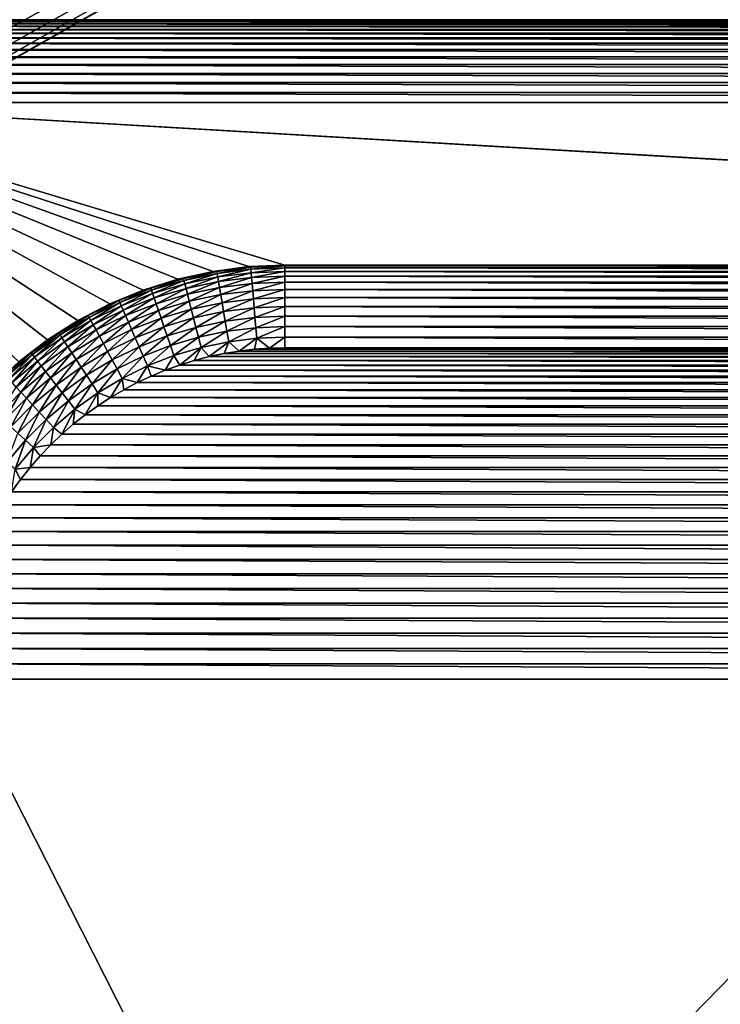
# Model space of a CAD drawing. Extents: x -255 to 255, y -598 to 598.
# Tile 88 of 201: x 161 to 178, y -136 to -113. Entities that reach past the tile are written whole.
import ezdxf

# ---------------------------------------------------------------- set-up
doc = ezdxf.new("R2010")
doc.units = 0
doc.header["$LTSCALE"] = 21.359881
for name, color, linetype in [('101', 7, 'CONTINUOUS'), ('106', 7, 'CONTINUOUS'), ('111', 7, 'CONTINUOUS'), ('112', 7, 'CONTINUOUS'), ('132', 7, 'CONTINUOUS'), ('133', 7, 'CONTINUOUS'), ('140', 7, 'CONTINUOUS'), ('2', 7, 'CONTINUOUS')]:
    doc.layers.add(name, color=color, linetype=linetype)

msp = doc.modelspace()

# ---------------------------------------------------------------- linework, layer by layer
at = {"layer": '101', "color": 7, "linetype": 'CONTINUOUS'}
for points in [[(161.974, -120.268, -8), (161.282, -120.8, -8), (154.63, -114.53, -8), (161.974, -120.268, -8)], [(162.71, -119.8, -8), (161.974, -120.268, -8), (154.63, -114.53, -8), (162.71, -119.8, -8)], [(163.484, -119.397, -8), (162.71, -119.8, -8), (154.63, -114.53, -8), (163.484, -119.397, -8)], [(164.29, -119.063, -8), (163.484, -119.397, -8), (154.63, -114.53, -8), (164.29, -119.063, -8)], [(165.122, -118.801, -8), (164.29, -119.063, -8), (154.63, -114.53, -8), (165.122, -118.801, -8)], [(165.974, -118.612, -8), (165.122, -118.801, -8), (154.63, -114.53, -8), (165.974, -118.612, -8)], [(166.838, -118.498, -8), (165.974, -118.612, -8), (154.63, -114.53, -8), (166.838, -118.498, -8)], [(167.71, -118.46, -8), (166.838, -118.498, -8), (154.63, -114.53, -8), (167.71, -118.46, -8)], [(221.71, -118.46, -8), (167.71, -118.46, -8), (154.63, -114.53, -8), (221.71, -118.46, -8)], [(222.582, -118.498, -8), (221.71, -118.46, -8), (154.63, -114.53, -8), (222.582, -118.498, -8)], [(235.8, -114.53, -8), (222.582, -118.498, -8), (154.63, -114.53, -8), (235.8, -114.53, -8)]]:
    msp.add_3dface(points, dxfattribs=at)
at = {"layer": '106', "color": 7, "linetype": 'CONTINUOUS'}
for points in [[(166.24, -120.596, -36), (166.605, -120.537, -36), (223.18, -120.596, -36), (166.24, -120.596, -36)], [(166.605, -120.537, -36), (166.972, -120.494, -36), (222.815, -120.537, -36), (166.605, -120.537, -36)], [(223.18, -120.596, -36), (166.605, -120.537, -36), (222.815, -120.537, -36), (223.18, -120.596, -36)], [(166.972, -120.494, -36), (167.341, -120.469, -36), (222.448, -120.494, -36), (166.972, -120.494, -36)], [(222.815, -120.537, -36), (166.972, -120.494, -36), (222.448, -120.494, -36), (222.815, -120.537, -36)], [(167.341, -120.469, -36), (167.71, -120.46, -36), (222.079, -120.469, -36), (167.341, -120.469, -36)], [(222.448, -120.494, -36), (167.341, -120.469, -36), (222.079, -120.469, -36), (222.448, -120.494, -36)], [(167.71, -120.46, -36), (221.71, -120.46, -36), (222.079, -120.469, -36), (167.71, -120.46, -36)], [(165.168, -120.875, -36), (165.521, -120.765, -36), (224.252, -120.875, -36), (165.168, -120.875, -36)], [(165.521, -120.765, -36), (165.878, -120.672, -36), (223.899, -120.765, -36), (165.521, -120.765, -36)], [(224.252, -120.875, -36), (165.521, -120.765, -36), (223.899, -120.765, -36), (224.252, -120.875, -36)], [(165.878, -120.672, -36), (166.24, -120.596, -36), (223.542, -120.672, -36), (165.878, -120.672, -36)], [(223.899, -120.765, -36), (165.878, -120.672, -36), (223.542, -120.672, -36), (223.899, -120.765, -36)], [(223.542, -120.672, -36), (166.24, -120.596, -36), (223.18, -120.596, -36), (223.542, -120.672, -36)], [(164.479, -121.142, -36), (164.82, -121, -36), (224.941, -121.142, -36), (164.479, -121.142, -36)], [(164.82, -121, -36), (165.168, -120.875, -36), (224.6, -121, -36), (164.82, -121, -36)], [(224.941, -121.142, -36), (164.82, -121, -36), (224.6, -121, -36), (224.941, -121.142, -36)], [(224.6, -121, -36), (165.168, -120.875, -36), (224.252, -120.875, -36), (224.6, -121, -36)], [(163.817, -121.471, -36), (164.144, -121.299, -36), (225.603, -121.471, -36), (163.817, -121.471, -36)], [(164.144, -121.299, -36), (164.479, -121.142, -36), (225.276, -121.299, -36), (164.144, -121.299, -36)], [(225.603, -121.471, -36), (164.144, -121.299, -36), (225.276, -121.299, -36), (225.603, -121.471, -36)], [(225.276, -121.299, -36), (164.479, -121.142, -36), (224.941, -121.142, -36), (225.276, -121.299, -36)], [(163.499, -121.658, -36), (163.817, -121.471, -36), (225.921, -121.658, -36), (163.499, -121.658, -36)], [(225.921, -121.658, -36), (163.817, -121.471, -36), (225.603, -121.471, -36), (225.921, -121.658, -36)], [(163.189, -121.86, -36), (163.499, -121.658, -36), (226.231, -121.86, -36), (163.189, -121.86, -36)], [(226.231, -121.86, -36), (163.499, -121.658, -36), (225.921, -121.658, -36), (226.231, -121.86, -36)], [(162.889, -122.076, -36), (163.189, -121.86, -36), (226.531, -122.076, -36), (162.889, -122.076, -36)], [(226.531, -122.076, -36), (163.189, -121.86, -36), (226.231, -121.86, -36), (226.531, -122.076, -36)], [(162.599, -122.305, -36), (162.889, -122.076, -36), (226.821, -122.305, -36), (162.599, -122.305, -36)], [(226.821, -122.305, -36), (162.889, -122.076, -36), (226.531, -122.076, -36), (226.821, -122.305, -36)], [(162.32, -122.548, -36), (162.599, -122.305, -36), (227.1, -122.548, -36), (162.32, -122.548, -36)], [(227.1, -122.548, -36), (162.599, -122.305, -36), (226.821, -122.305, -36), (227.1, -122.548, -36)], [(162.053, -122.803, -36), (162.32, -122.548, -36), (227.367, -122.803, -36), (162.053, -122.803, -36)], [(227.367, -122.803, -36), (162.32, -122.548, -36), (227.1, -122.548, -36), (227.367, -122.803, -36)], [(161.798, -123.07, -36), (162.053, -122.803, -36), (227.622, -123.07, -36), (161.798, -123.07, -36)], [(227.622, -123.07, -36), (162.053, -122.803, -36), (227.367, -122.803, -36), (227.622, -123.07, -36)], [(161.555, -123.349, -36), (161.798, -123.07, -36), (227.865, -123.349, -36), (161.555, -123.349, -36)], [(227.865, -123.349, -36), (161.798, -123.07, -36), (227.622, -123.07, -36), (227.865, -123.349, -36)], [(161.326, -123.639, -36), (161.555, -123.349, -36), (228.094, -123.639, -36), (161.326, -123.639, -36)], [(228.094, -123.639, -36), (161.555, -123.349, -36), (227.865, -123.349, -36), (228.094, -123.639, -36)], [(161.11, -123.939, -36), (161.326, -123.639, -36), (228.31, -123.939, -36), (161.11, -123.939, -36)], [(228.31, -123.939, -36), (161.326, -123.639, -36), (228.094, -123.639, -36), (228.31, -123.939, -36)], [(160.908, -124.249, -36), (161.11, -123.939, -36), (228.512, -124.249, -36), (160.908, -124.249, -36)], [(228.512, -124.249, -36), (161.11, -123.939, -36), (228.31, -123.939, -36), (228.512, -124.249, -36)], [(160.721, -124.567, -36), (160.908, -124.249, -36), (228.699, -124.567, -36), (160.721, -124.567, -36)], [(228.699, -124.567, -36), (160.908, -124.249, -36), (228.512, -124.249, -36), (228.699, -124.567, -36)], [(160.549, -124.894, -36), (160.721, -124.567, -36), (228.871, -124.894, -36), (160.549, -124.894, -36)], [(228.871, -124.894, -36), (160.721, -124.567, -36), (228.699, -124.567, -36), (228.871, -124.894, -36)], [(160.392, -125.229, -36), (160.549, -124.894, -36), (229.028, -125.229, -36), (160.392, -125.229, -36)], [(229.028, -125.229, -36), (160.549, -124.894, -36), (228.871, -124.894, -36), (229.028, -125.229, -36)], [(160.25, -125.57, -36), (160.392, -125.229, -36), (229.17, -125.57, -36), (160.25, -125.57, -36)], [(229.17, -125.57, -36), (160.392, -125.229, -36), (229.028, -125.229, -36), (229.17, -125.57, -36)], [(160.125, -125.918, -36), (160.25, -125.57, -36), (229.295, -125.918, -36), (160.125, -125.918, -36)], [(229.295, -125.918, -36), (160.25, -125.57, -36), (229.17, -125.57, -36), (229.295, -125.918, -36)], [(160.015, -126.271, -36), (160.125, -125.918, -36), (229.405, -126.271, -36), (160.015, -126.271, -36)], [(229.405, -126.271, -36), (160.125, -125.918, -36), (229.295, -125.918, -36), (229.405, -126.271, -36)], [(159.922, -126.628, -36), (160.015, -126.271, -36), (229.498, -126.628, -36), (159.922, -126.628, -36)], [(229.498, -126.628, -36), (160.015, -126.271, -36), (229.405, -126.271, -36), (229.498, -126.628, -36)], [(159.846, -126.99, -36), (159.922, -126.628, -36), (229.574, -126.99, -36), (159.846, -126.99, -36)], [(229.574, -126.99, -36), (159.922, -126.628, -36), (229.498, -126.628, -36), (229.574, -126.99, -36)], [(159.787, -127.355, -36), (159.846, -126.99, -36), (229.633, -127.355, -36), (159.787, -127.355, -36)], [(229.633, -127.355, -36), (159.846, -126.99, -36), (229.574, -126.99, -36), (229.633, -127.355, -36)], [(159.744, -127.722, -36), (159.787, -127.355, -36), (229.676, -127.722, -36), (159.744, -127.722, -36)], [(229.676, -127.722, -36), (159.787, -127.355, -36), (229.633, -127.355, -36), (229.676, -127.722, -36)], [(159.719, -128.091, -36), (159.744, -127.722, -36), (229.701, -128.091, -36), (159.719, -128.091, -36)], [(229.701, -128.091, -36), (159.744, -127.722, -36), (229.676, -127.722, -36), (229.701, -128.091, -36)], [(159.71, -128.46, -36), (159.719, -128.091, -36), (229.71, -128.46, -36), (159.71, -128.46, -36)], [(229.71, -128.46, -36), (159.719, -128.091, -36), (229.701, -128.091, -36), (229.71, -128.46, -36)], [(159.71, -266.46, -36), (159.71, -128.46, -36), (229.71, -266.46, -36), (159.71, -266.46, -36)], [(229.71, -266.46, -36), (159.71, -128.46, -36), (229.71, -128.46, -36), (229.71, -266.46, -36)]]:
    msp.add_3dface(points, dxfattribs=at)
at = {"layer": '111', "color": 7, "linetype": 'CONTINUOUS'}
for points in [[(165.122, -118.801, -8), (165.974, -118.612, -8), (165.122, -118.801, -34), (165.122, -118.801, -8)], [(165.122, -118.801, -34), (165.974, -118.612, -8), (165.974, -118.612, -34), (165.122, -118.801, -34)], [(165.974, -118.612, -8), (166.838, -118.498, -8), (165.974, -118.612, -34), (165.974, -118.612, -8)], [(165.974, -118.612, -34), (166.838, -118.498, -8), (166.838, -118.498, -34), (165.974, -118.612, -34)], [(166.838, -118.498, -8), (167.71, -118.46, -8), (166.838, -118.498, -34), (166.838, -118.498, -8)], [(166.838, -118.498, -34), (167.71, -118.46, -8), (167.71, -118.46, -34), (166.838, -118.498, -34)], [(164.29, -119.063, -8), (165.122, -118.801, -8), (164.29, -119.063, -34), (164.29, -119.063, -8)], [(164.29, -119.063, -34), (165.122, -118.801, -8), (165.122, -118.801, -34), (164.29, -119.063, -34)], [(163.484, -119.397, -8), (164.29, -119.063, -8), (163.484, -119.397, -34), (163.484, -119.397, -8)], [(163.484, -119.397, -34), (164.29, -119.063, -8), (164.29, -119.063, -34), (163.484, -119.397, -34)], [(162.71, -119.8, -8), (163.484, -119.397, -8), (162.71, -119.8, -34), (162.71, -119.8, -8)], [(162.71, -119.8, -34), (163.484, -119.397, -8), (163.484, -119.397, -34), (162.71, -119.8, -34)], [(161.974, -120.268, -8), (162.71, -119.8, -8), (161.974, -120.268, -34), (161.974, -120.268, -8)], [(161.974, -120.268, -34), (162.71, -119.8, -8), (162.71, -119.8, -34), (161.974, -120.268, -34)], [(161.282, -120.8, -8), (161.974, -120.268, -8), (161.282, -120.8, -34), (161.282, -120.8, -8)], [(161.282, -120.8, -34), (161.974, -120.268, -8), (161.974, -120.268, -34), (161.282, -120.8, -34)]]:
    msp.add_3dface(points, dxfattribs=at)
at = {"layer": '112', "color": 7, "linetype": 'CONTINUOUS'}
for points in [[(167.71, -118.46, -8), (221.71, -118.46, -8), (167.71, -118.46, -34), (167.71, -118.46, -8)], [(167.71, -118.46, -34), (221.71, -118.46, -8), (221.71, -118.46, -34), (167.71, -118.46, -34)]]:
    msp.add_3dface(points, dxfattribs=at)
at = {"layer": '132', "color": 7, "linetype": 'CONTINUOUS'}
for points in [[(167.71, -118.46, -34), (221.71, -118.46, -34), (221.71, -118.477, -34.261), (167.71, -118.46, -34)], [(167.71, -118.46, -34), (221.71, -118.477, -34.261), (167.71, -118.477, -34.261), (167.71, -118.46, -34)], [(221.71, -118.477, -34.261), (221.71, -118.528, -34.518), (167.71, -118.477, -34.261), (221.71, -118.477, -34.261)], [(221.71, -118.528, -34.518), (167.71, -118.528, -34.518), (167.71, -118.477, -34.261), (221.71, -118.528, -34.518)], [(221.71, -118.528, -34.518), (221.71, -118.612, -34.766), (167.71, -118.528, -34.518), (221.71, -118.528, -34.518)], [(221.71, -118.612, -34.766), (167.71, -118.612, -34.766), (167.71, -118.528, -34.518), (221.71, -118.612, -34.766)], [(221.71, -118.612, -34.766), (221.71, -118.728, -35.001), (167.71, -118.612, -34.766), (221.71, -118.612, -34.766)], [(221.71, -118.728, -35.001), (167.71, -118.728, -35.001), (167.71, -118.612, -34.766), (221.71, -118.728, -35.001)], [(221.71, -118.728, -35.001), (221.71, -118.874, -35.218), (167.71, -118.728, -35.001), (221.71, -118.728, -35.001)], [(221.71, -118.874, -35.218), (167.71, -118.874, -35.218), (167.71, -118.728, -35.001), (221.71, -118.874, -35.218)], [(221.71, -118.874, -35.218), (221.71, -119.047, -35.415), (167.71, -118.874, -35.218), (221.71, -118.874, -35.218)], [(221.71, -119.047, -35.415), (167.71, -119.047, -35.415), (167.71, -118.874, -35.218), (221.71, -119.047, -35.415)], [(221.71, -119.047, -35.415), (221.71, -119.244, -35.588), (167.71, -119.047, -35.415), (221.71, -119.047, -35.415)], [(221.71, -119.244, -35.588), (167.71, -119.244, -35.588), (167.71, -119.047, -35.415), (221.71, -119.244, -35.588)], [(221.71, -119.244, -35.588), (221.71, -119.462, -35.733), (167.71, -119.244, -35.588), (221.71, -119.244, -35.588)], [(221.71, -119.462, -35.733), (167.71, -119.462, -35.733), (167.71, -119.244, -35.588), (221.71, -119.462, -35.733)], [(221.71, -119.462, -35.733), (221.71, -119.697, -35.849), (167.71, -119.462, -35.733), (221.71, -119.462, -35.733)], [(221.71, -119.697, -35.849), (167.71, -119.697, -35.849), (167.71, -119.462, -35.733), (221.71, -119.697, -35.849)], [(221.71, -119.697, -35.849), (221.71, -119.945, -35.932), (167.71, -119.697, -35.849), (221.71, -119.697, -35.849)], [(221.71, -119.945, -35.932), (167.71, -119.945, -35.932), (167.71, -119.697, -35.849), (221.71, -119.945, -35.932)], [(221.71, -120.199, -35.983), (221.71, -120.202, -35.983), (167.71, -119.945, -35.932), (221.71, -120.199, -35.983)], [(221.71, -120.202, -35.983), (167.71, -120.202, -35.983), (167.71, -119.945, -35.932), (221.71, -120.202, -35.983)], [(221.71, -119.945, -35.932), (221.71, -120.199, -35.983), (167.71, -119.945, -35.932), (221.71, -119.945, -35.932)], [(221.71, -120.46, -36), (167.71, -120.46, -36), (167.71, -120.202, -35.983), (221.71, -120.46, -36)], [(221.71, -120.202, -35.983), (221.71, -120.46, -36), (167.71, -120.202, -35.983), (221.71, -120.202, -35.983)]]:
    msp.add_3dface(points, dxfattribs=at)
at = {"layer": '133', "color": 7, "linetype": 'CONTINUOUS'}
for points in [[(165.122, -118.801, -34), (165.974, -118.612, -34), (165.259, -118.783, -34.261), (165.122, -118.801, -34)], [(165.974, -118.612, -34), (166.067, -118.613, -34.261), (165.259, -118.783, -34.261), (165.974, -118.612, -34)], [(166.067, -118.613, -34.261), (165.272, -118.832, -34.518), (165.259, -118.783, -34.261), (166.067, -118.613, -34.261)], [(166.075, -118.664, -34.518), (165.272, -118.832, -34.518), (166.067, -118.613, -34.261), (166.075, -118.664, -34.518)], [(166.075, -118.664, -34.518), (165.293, -118.914, -34.766), (165.272, -118.832, -34.518), (166.075, -118.664, -34.518)], [(166.089, -118.747, -34.766), (165.293, -118.914, -34.766), (166.075, -118.664, -34.518), (166.089, -118.747, -34.766)], [(165.974, -118.612, -34), (166.838, -118.498, -34), (166.067, -118.613, -34.261), (165.974, -118.612, -34)], [(166.838, -118.498, -34), (166.886, -118.511, -34.261), (166.067, -118.613, -34.261), (166.838, -118.498, -34)], [(166.886, -118.511, -34.261), (166.075, -118.664, -34.518), (166.067, -118.613, -34.261), (166.886, -118.511, -34.261)], [(166.89, -118.562, -34.518), (166.075, -118.664, -34.518), (166.886, -118.511, -34.261), (166.89, -118.562, -34.518)], [(166.89, -118.562, -34.518), (166.089, -118.747, -34.766), (166.075, -118.664, -34.518), (166.89, -118.562, -34.518)], [(166.897, -118.646, -34.766), (166.089, -118.747, -34.766), (166.89, -118.562, -34.518), (166.897, -118.646, -34.766)], [(166.897, -118.646, -34.766), (166.108, -118.861, -35.001), (166.089, -118.747, -34.766), (166.897, -118.646, -34.766)], [(166.906, -118.762, -35.001), (166.108, -118.861, -35.001), (166.897, -118.646, -34.766), (166.906, -118.762, -35.001)], [(166.838, -118.498, -34), (167.71, -118.46, -34), (166.886, -118.511, -34.261), (166.838, -118.498, -34)], [(167.71, -118.46, -34), (167.71, -118.477, -34.261), (166.886, -118.511, -34.261), (167.71, -118.46, -34)], [(167.71, -118.477, -34.261), (166.89, -118.562, -34.518), (166.886, -118.511, -34.261), (167.71, -118.477, -34.261)], [(167.71, -118.528, -34.518), (166.89, -118.562, -34.518), (167.71, -118.477, -34.261), (167.71, -118.528, -34.518)], [(167.71, -118.528, -34.518), (166.897, -118.646, -34.766), (166.89, -118.562, -34.518), (167.71, -118.528, -34.518)], [(167.71, -118.612, -34.766), (166.897, -118.646, -34.766), (167.71, -118.528, -34.518), (167.71, -118.612, -34.766)], [(167.71, -118.612, -34.766), (166.906, -118.762, -35.001), (166.897, -118.646, -34.766), (167.71, -118.612, -34.766)], [(167.71, -118.728, -35.001), (166.906, -118.762, -35.001), (167.71, -118.612, -34.766), (167.71, -118.728, -35.001)], [(164.29, -119.063, -34), (165.122, -118.801, -34), (164.469, -119.018, -34.261), (164.29, -119.063, -34)], [(165.122, -118.801, -34), (165.259, -118.783, -34.261), (164.469, -119.018, -34.261), (165.122, -118.801, -34)], [(165.259, -118.783, -34.261), (164.485, -119.066, -34.518), (164.469, -119.018, -34.261), (165.259, -118.783, -34.261)], [(165.272, -118.832, -34.518), (164.485, -119.066, -34.518), (165.259, -118.783, -34.261), (165.272, -118.832, -34.518)], [(165.272, -118.832, -34.518), (164.513, -119.146, -34.766), (164.485, -119.066, -34.518), (165.272, -118.832, -34.518)], [(165.293, -118.914, -34.766), (164.513, -119.146, -34.766), (165.272, -118.832, -34.518), (165.293, -118.914, -34.766)], [(165.293, -118.914, -34.766), (164.55, -119.256, -35.001), (164.513, -119.146, -34.766), (165.293, -118.914, -34.766)], [(165.321, -119.026, -35.001), (164.55, -119.256, -35.001), (165.293, -118.914, -34.766), (165.321, -119.026, -35.001)], [(166.089, -118.747, -34.766), (165.321, -119.026, -35.001), (165.293, -118.914, -34.766), (166.089, -118.747, -34.766)], [(166.108, -118.861, -35.001), (165.321, -119.026, -35.001), (166.089, -118.747, -34.766), (166.108, -118.861, -35.001)], [(166.108, -118.861, -35.001), (165.357, -119.167, -35.218), (165.321, -119.026, -35.001), (166.108, -118.861, -35.001)], [(166.132, -119.005, -35.218), (165.357, -119.167, -35.218), (166.108, -118.861, -35.001), (166.132, -119.005, -35.218)], [(166.906, -118.762, -35.001), (166.132, -119.005, -35.218), (166.108, -118.861, -35.001), (166.906, -118.762, -35.001)], [(166.918, -118.907, -35.218), (166.132, -119.005, -35.218), (166.906, -118.762, -35.001), (166.918, -118.907, -35.218)], [(166.918, -118.907, -35.218), (166.161, -119.175, -35.415), (166.132, -119.005, -35.218), (166.918, -118.907, -35.218)], [(166.933, -119.079, -35.415), (166.161, -119.175, -35.415), (166.918, -118.907, -35.218), (166.933, -119.079, -35.415)], [(167.71, -118.728, -35.001), (166.918, -118.907, -35.218), (166.906, -118.762, -35.001), (167.71, -118.728, -35.001)], [(167.71, -118.874, -35.218), (166.918, -118.907, -35.218), (167.71, -118.728, -35.001), (167.71, -118.874, -35.218)], [(167.71, -118.874, -35.218), (166.933, -119.079, -35.415), (166.918, -118.907, -35.218), (167.71, -118.874, -35.218)], [(167.71, -119.047, -35.415), (166.933, -119.079, -35.415), (167.71, -118.874, -35.218), (167.71, -119.047, -35.415)], [(163.484, -119.397, -34), (164.29, -119.063, -34), (163.7, -119.318, -34.261), (163.484, -119.397, -34)], [(164.29, -119.063, -34), (164.469, -119.018, -34.261), (163.7, -119.318, -34.261), (164.29, -119.063, -34)], [(164.469, -119.018, -34.261), (163.72, -119.365, -34.518), (163.7, -119.318, -34.261), (164.469, -119.018, -34.261)], [(164.485, -119.066, -34.518), (163.72, -119.365, -34.518), (164.469, -119.018, -34.261), (164.485, -119.066, -34.518)], [(164.485, -119.066, -34.518), (163.754, -119.442, -34.766), (163.72, -119.365, -34.518), (164.485, -119.066, -34.518)], [(164.513, -119.146, -34.766), (163.754, -119.442, -34.766), (164.485, -119.066, -34.518), (164.513, -119.146, -34.766)], [(164.513, -119.146, -34.766), (163.801, -119.548, -35.001), (163.754, -119.442, -34.766), (164.513, -119.146, -34.766)], [(164.55, -119.256, -35.001), (163.801, -119.548, -35.001), (164.513, -119.146, -34.766), (164.55, -119.256, -35.001)], [(165.321, -119.026, -35.001), (164.597, -119.393, -35.218), (164.55, -119.256, -35.001), (165.321, -119.026, -35.001)], [(165.357, -119.167, -35.218), (164.597, -119.393, -35.218), (165.321, -119.026, -35.001), (165.357, -119.167, -35.218)], [(166.132, -119.005, -35.218), (165.399, -119.335, -35.415), (165.357, -119.167, -35.218), (166.132, -119.005, -35.218)], [(166.161, -119.175, -35.415), (165.399, -119.335, -35.415), (166.132, -119.005, -35.218), (166.161, -119.175, -35.415)], [(166.933, -119.079, -35.415), (166.193, -119.369, -35.588), (166.161, -119.175, -35.415), (166.933, -119.079, -35.415)], [(166.949, -119.275, -35.588), (166.193, -119.369, -35.588), (166.933, -119.079, -35.415), (166.949, -119.275, -35.588)], [(167.71, -119.047, -35.415), (166.949, -119.275, -35.588), (166.933, -119.079, -35.415), (167.71, -119.047, -35.415)], [(167.71, -119.244, -35.588), (166.949, -119.275, -35.588), (167.71, -119.047, -35.415), (167.71, -119.244, -35.588)], [(162.71, -119.8, -34), (163.484, -119.397, -34), (162.959, -119.68, -34.261), (162.71, -119.8, -34)], [(163.484, -119.397, -34), (163.7, -119.318, -34.261), (162.959, -119.68, -34.261), (163.484, -119.397, -34)], [(163.7, -119.318, -34.261), (162.983, -119.725, -34.518), (162.959, -119.68, -34.261), (163.7, -119.318, -34.261)], [(163.72, -119.365, -34.518), (162.983, -119.725, -34.518), (163.7, -119.318, -34.261), (163.72, -119.365, -34.518)], [(163.72, -119.365, -34.518), (163.023, -119.799, -34.766), (162.983, -119.725, -34.518), (163.72, -119.365, -34.518)], [(163.754, -119.442, -34.766), (163.023, -119.799, -34.766), (163.72, -119.365, -34.518), (163.754, -119.442, -34.766)], [(164.55, -119.256, -35.001), (163.859, -119.681, -35.218), (163.801, -119.548, -35.001), (164.55, -119.256, -35.001)], [(164.597, -119.393, -35.218), (163.859, -119.681, -35.218), (164.55, -119.256, -35.001), (164.597, -119.393, -35.218)], [(164.597, -119.393, -35.218), (163.929, -119.84, -35.415), (163.859, -119.681, -35.218), (164.597, -119.393, -35.218)], [(164.654, -119.557, -35.415), (163.929, -119.84, -35.415), (164.597, -119.393, -35.218), (164.654, -119.557, -35.415)], [(165.357, -119.167, -35.218), (164.654, -119.557, -35.415), (164.597, -119.393, -35.218), (165.357, -119.167, -35.218)], [(165.399, -119.335, -35.415), (164.654, -119.557, -35.415), (165.357, -119.167, -35.218), (165.399, -119.335, -35.415)], [(165.399, -119.335, -35.415), (164.717, -119.743, -35.588), (164.654, -119.557, -35.415), (165.399, -119.335, -35.415)], [(165.448, -119.526, -35.588), (164.717, -119.743, -35.588), (165.399, -119.335, -35.415), (165.448, -119.526, -35.588)], [(166.161, -119.175, -35.415), (165.448, -119.526, -35.588), (165.399, -119.335, -35.415), (166.161, -119.175, -35.415)], [(166.193, -119.369, -35.588), (165.448, -119.526, -35.588), (166.161, -119.175, -35.415), (166.193, -119.369, -35.588)], [(166.193, -119.369, -35.588), (165.501, -119.737, -35.733), (165.448, -119.526, -35.588), (166.193, -119.369, -35.588)], [(166.229, -119.584, -35.733), (165.501, -119.737, -35.733), (166.193, -119.369, -35.588), (166.229, -119.584, -35.733)], [(166.949, -119.275, -35.588), (166.229, -119.584, -35.733), (166.193, -119.369, -35.588), (166.949, -119.275, -35.588)], [(166.967, -119.492, -35.733), (166.229, -119.584, -35.733), (166.949, -119.275, -35.588), (166.967, -119.492, -35.733)], [(167.71, -119.244, -35.588), (166.967, -119.492, -35.733), (166.949, -119.275, -35.588), (167.71, -119.244, -35.588)], [(167.71, -119.462, -35.733), (166.967, -119.492, -35.733), (167.71, -119.244, -35.588), (167.71, -119.462, -35.733)], [(163.754, -119.442, -34.766), (163.078, -119.901, -35.001), (163.023, -119.799, -34.766), (163.754, -119.442, -34.766)], [(163.801, -119.548, -35.001), (163.078, -119.901, -35.001), (163.754, -119.442, -34.766), (163.801, -119.548, -35.001)], [(163.801, -119.548, -35.001), (163.148, -120.029, -35.218), (163.078, -119.901, -35.001), (163.801, -119.548, -35.001)], [(163.859, -119.681, -35.218), (163.148, -120.029, -35.218), (163.801, -119.548, -35.001), (163.859, -119.681, -35.218)], [(164.654, -119.557, -35.415), (164.008, -120.02, -35.588), (163.929, -119.84, -35.415), (164.654, -119.557, -35.415)], [(164.717, -119.743, -35.588), (164.008, -120.02, -35.588), (164.654, -119.557, -35.415), (164.717, -119.743, -35.588)], [(165.448, -119.526, -35.588), (164.788, -119.949, -35.733), (164.717, -119.743, -35.588), (165.448, -119.526, -35.588)], [(165.501, -119.737, -35.733), (164.788, -119.949, -35.733), (165.448, -119.526, -35.588), (165.501, -119.737, -35.733)], [(166.229, -119.584, -35.733), (165.559, -119.965, -35.849), (165.501, -119.737, -35.733), (166.229, -119.584, -35.733)], [(166.268, -119.816, -35.849), (165.559, -119.965, -35.849), (166.229, -119.584, -35.733), (166.268, -119.816, -35.849)], [(166.967, -119.492, -35.733), (166.268, -119.816, -35.849), (166.229, -119.584, -35.733), (166.967, -119.492, -35.733)], [(166.986, -119.727, -35.849), (166.268, -119.816, -35.849), (166.967, -119.492, -35.733), (166.986, -119.727, -35.849)], [(167.71, -119.462, -35.733), (166.986, -119.727, -35.849), (166.967, -119.492, -35.733), (167.71, -119.462, -35.733)], [(167.71, -119.697, -35.849), (166.986, -119.727, -35.849), (167.71, -119.462, -35.733), (167.71, -119.697, -35.849)], [(161.974, -120.268, -34), (162.71, -119.8, -34), (162.25, -120.103, -34.261), (161.974, -120.268, -34)], [(162.71, -119.8, -34), (162.959, -119.68, -34.261), (162.25, -120.103, -34.261), (162.71, -119.8, -34)], [(162.959, -119.68, -34.261), (162.278, -120.145, -34.518), (162.25, -120.103, -34.261), (162.959, -119.68, -34.261)], [(162.983, -119.725, -34.518), (162.278, -120.145, -34.518), (162.959, -119.68, -34.261), (162.983, -119.725, -34.518)], [(162.983, -119.725, -34.518), (162.324, -120.216, -34.766), (162.278, -120.145, -34.518), (162.983, -119.725, -34.518)], [(163.023, -119.799, -34.766), (162.324, -120.216, -34.766), (162.983, -119.725, -34.518), (163.023, -119.799, -34.766)], [(163.023, -119.799, -34.766), (162.387, -120.313, -35.001), (162.324, -120.216, -34.766), (163.023, -119.799, -34.766)], [(163.078, -119.901, -35.001), (162.387, -120.313, -35.001), (163.023, -119.799, -34.766), (163.078, -119.901, -35.001)], [(163.859, -119.681, -35.218), (163.23, -120.181, -35.415), (163.148, -120.029, -35.218), (163.859, -119.681, -35.218)], [(163.929, -119.84, -35.415), (163.23, -120.181, -35.415), (163.859, -119.681, -35.218), (163.929, -119.84, -35.415)], [(163.929, -119.84, -35.415), (163.324, -120.355, -35.588), (163.23, -120.181, -35.415), (163.929, -119.84, -35.415)], [(164.008, -120.02, -35.588), (163.324, -120.355, -35.588), (163.929, -119.84, -35.415), (164.008, -120.02, -35.588)], [(164.717, -119.743, -35.588), (164.095, -120.219, -35.733), (164.008, -120.02, -35.588), (164.717, -119.743, -35.588)], [(164.788, -119.949, -35.733), (164.095, -120.219, -35.733), (164.717, -119.743, -35.588), (164.788, -119.949, -35.733)], [(165.501, -119.737, -35.733), (164.865, -120.171, -35.849), (164.788, -119.949, -35.733), (165.501, -119.737, -35.733)], [(165.559, -119.965, -35.849), (164.865, -120.171, -35.849), (165.501, -119.737, -35.733), (165.559, -119.965, -35.849)], [(166.268, -119.816, -35.849), (165.62, -120.205, -35.932), (165.559, -119.965, -35.849), (166.268, -119.816, -35.849)], [(166.308, -120.061, -35.932), (165.62, -120.205, -35.932), (166.268, -119.816, -35.849), (166.308, -120.061, -35.932)], [(166.986, -119.727, -35.849), (166.308, -120.061, -35.932), (166.268, -119.816, -35.849), (166.986, -119.727, -35.849)], [(167.007, -119.974, -35.932), (166.308, -120.061, -35.932), (166.986, -119.727, -35.849), (167.007, -119.974, -35.932)], [(167.71, -119.697, -35.849), (167.007, -119.974, -35.932), (166.986, -119.727, -35.849), (167.71, -119.697, -35.849)], [(167.71, -119.945, -35.932), (167.007, -119.974, -35.932), (167.71, -119.697, -35.849), (167.71, -119.945, -35.932)], [(161.974, -120.268, -34), (162.25, -120.103, -34.261), (161.578, -120.582, -34.261), (161.974, -120.268, -34)], [(162.25, -120.103, -34.261), (161.61, -120.622, -34.518), (161.578, -120.582, -34.261), (162.25, -120.103, -34.261)], [(162.278, -120.145, -34.518), (161.61, -120.622, -34.518), (162.25, -120.103, -34.261), (162.278, -120.145, -34.518)], [(163.078, -119.901, -35.001), (162.467, -120.435, -35.218), (162.387, -120.313, -35.001), (163.078, -119.901, -35.001)], [(163.148, -120.029, -35.218), (162.467, -120.435, -35.218), (163.078, -119.901, -35.001), (163.148, -120.029, -35.218)], [(163.148, -120.029, -35.218), (162.561, -120.58, -35.415), (162.467, -120.435, -35.218), (163.148, -120.029, -35.218)], [(163.23, -120.181, -35.415), (162.561, -120.58, -35.415), (163.148, -120.029, -35.218), (163.23, -120.181, -35.415)], [(164.008, -120.02, -35.588), (163.427, -120.546, -35.733), (163.324, -120.355, -35.588), (164.008, -120.02, -35.588)], [(164.095, -120.219, -35.733), (163.427, -120.546, -35.733), (164.008, -120.02, -35.588), (164.095, -120.219, -35.733)], [(164.788, -119.949, -35.733), (164.19, -120.435, -35.849), (164.095, -120.219, -35.733), (164.788, -119.949, -35.733)], [(164.865, -120.171, -35.849), (164.19, -120.435, -35.849), (164.788, -119.949, -35.733), (164.865, -120.171, -35.849)], [(165.559, -119.965, -35.849), (164.945, -120.406, -35.932), (164.865, -120.171, -35.849), (165.559, -119.965, -35.849)], [(165.62, -120.205, -35.932), (164.945, -120.406, -35.932), (165.559, -119.965, -35.849), (165.62, -120.205, -35.932)], [(166.308, -120.061, -35.932), (165.683, -120.454, -35.983), (165.62, -120.205, -35.932), (166.308, -120.061, -35.932)], [(166.351, -120.314, -35.983), (165.683, -120.454, -35.983), (166.308, -120.061, -35.932), (166.351, -120.314, -35.983)], [(167.007, -119.974, -35.932), (166.351, -120.314, -35.983), (166.308, -120.061, -35.932), (167.007, -119.974, -35.932)], [(167.028, -120.23, -35.983), (166.351, -120.314, -35.983), (167.007, -119.974, -35.932), (167.028, -120.23, -35.983)], [(167.71, -119.945, -35.932), (167.028, -120.23, -35.983), (167.007, -119.974, -35.932), (167.71, -119.945, -35.932)], [(167.71, -120.202, -35.983), (167.028, -120.23, -35.983), (167.71, -119.945, -35.932), (167.71, -120.202, -35.983)], [(161.282, -120.8, -34), (161.974, -120.268, -34), (161.578, -120.582, -34.261), (161.282, -120.8, -34)], [(162.278, -120.145, -34.518), (161.662, -120.689, -34.766), (161.61, -120.622, -34.518), (162.278, -120.145, -34.518)], [(162.324, -120.216, -34.766), (161.662, -120.689, -34.766), (162.278, -120.145, -34.518), (162.324, -120.216, -34.766)], [(162.324, -120.216, -34.766), (161.733, -120.78, -35.001), (161.662, -120.689, -34.766), (162.324, -120.216, -34.766)], [(162.387, -120.313, -35.001), (161.733, -120.78, -35.001), (162.324, -120.216, -34.766), (162.387, -120.313, -35.001)], [(162.387, -120.313, -35.001), (161.822, -120.895, -35.218), (161.733, -120.78, -35.001), (162.387, -120.313, -35.001)], [(162.467, -120.435, -35.218), (161.822, -120.895, -35.218), (162.387, -120.313, -35.001), (162.467, -120.435, -35.218)], [(163.23, -120.181, -35.415), (162.669, -120.744, -35.588), (162.561, -120.58, -35.415), (163.23, -120.181, -35.415)], [(163.324, -120.355, -35.588), (162.669, -120.744, -35.588), (163.23, -120.181, -35.415), (163.324, -120.355, -35.588)], [(164.095, -120.219, -35.733), (163.539, -120.753, -35.849), (163.427, -120.546, -35.733), (164.095, -120.219, -35.733)], [(164.19, -120.435, -35.849), (163.539, -120.753, -35.849), (164.095, -120.219, -35.733), (164.19, -120.435, -35.849)], [(164.865, -120.171, -35.849), (164.289, -120.662, -35.932), (164.19, -120.435, -35.849), (164.865, -120.171, -35.849)], [(164.945, -120.406, -35.932), (164.289, -120.662, -35.932), (164.865, -120.171, -35.849), (164.945, -120.406, -35.932)], [(165.62, -120.205, -35.932), (165.028, -120.649, -35.983), (164.945, -120.406, -35.932), (165.62, -120.205, -35.932)], [(165.683, -120.454, -35.983), (165.028, -120.649, -35.983), (165.62, -120.205, -35.932), (165.683, -120.454, -35.983)], [(166.351, -120.314, -35.983), (165.878, -120.672, -36), (165.683, -120.454, -35.983), (166.351, -120.314, -35.983)], [(166.24, -120.596, -36), (165.878, -120.672, -36), (166.351, -120.314, -35.983), (166.24, -120.596, -36)], [(166.605, -120.537, -36), (166.24, -120.596, -36), (166.351, -120.314, -35.983), (166.605, -120.537, -36)], [(167.028, -120.23, -35.983), (166.605, -120.537, -36), (166.351, -120.314, -35.983), (167.028, -120.23, -35.983)], [(166.972, -120.494, -36), (166.605, -120.537, -36), (167.028, -120.23, -35.983), (166.972, -120.494, -36)], [(167.341, -120.469, -36), (166.972, -120.494, -36), (167.028, -120.23, -35.983), (167.341, -120.469, -36)], [(167.71, -120.202, -35.983), (167.341, -120.469, -36), (167.028, -120.23, -35.983), (167.71, -120.202, -35.983)], [(167.71, -120.46, -36), (167.341, -120.469, -36), (167.71, -120.202, -35.983), (167.71, -120.46, -36)], [(161.282, -120.8, -34), (161.578, -120.582, -34.261), (160.949, -121.115, -34.261), (161.282, -120.8, -34)], [(161.578, -120.582, -34.261), (160.983, -121.153, -34.518), (160.949, -121.115, -34.261), (161.578, -120.582, -34.261)], [(161.61, -120.622, -34.518), (160.983, -121.153, -34.518), (161.578, -120.582, -34.261), (161.61, -120.622, -34.518)], [(162.467, -120.435, -35.218), (161.928, -121.032, -35.415), (161.822, -120.895, -35.218), (162.467, -120.435, -35.218)], [(162.561, -120.58, -35.415), (161.928, -121.032, -35.415), (162.467, -120.435, -35.218), (162.561, -120.58, -35.415)], [(162.561, -120.58, -35.415), (162.049, -121.187, -35.588), (161.928, -121.032, -35.415), (162.561, -120.58, -35.415)], [(162.669, -120.744, -35.588), (162.049, -121.187, -35.588), (162.561, -120.58, -35.415), (162.669, -120.744, -35.588)], [(163.324, -120.355, -35.588), (162.788, -120.927, -35.733), (162.669, -120.744, -35.588), (163.324, -120.355, -35.588)], [(163.427, -120.546, -35.733), (162.788, -120.927, -35.733), (163.324, -120.355, -35.588), (163.427, -120.546, -35.733)], [(163.427, -120.546, -35.733), (162.917, -121.124, -35.849), (162.788, -120.927, -35.733), (163.427, -120.546, -35.733)], [(163.539, -120.753, -35.849), (162.917, -121.124, -35.849), (163.427, -120.546, -35.733), (163.539, -120.753, -35.849)], [(164.19, -120.435, -35.849), (163.657, -120.971, -35.932), (163.539, -120.753, -35.849), (164.19, -120.435, -35.849)], [(164.289, -120.662, -35.932), (163.657, -120.971, -35.932), (164.19, -120.435, -35.849), (164.289, -120.662, -35.932)], [(164.945, -120.406, -35.932), (164.393, -120.897, -35.983), (164.289, -120.662, -35.932), (164.945, -120.406, -35.932)], [(165.028, -120.649, -35.983), (164.393, -120.897, -35.983), (164.945, -120.406, -35.932), (165.028, -120.649, -35.983)], [(165.683, -120.454, -35.983), (165.168, -120.875, -36), (165.028, -120.649, -35.983), (165.683, -120.454, -35.983)], [(165.521, -120.765, -36), (165.168, -120.875, -36), (165.683, -120.454, -35.983), (165.521, -120.765, -36)], [(165.878, -120.672, -36), (165.521, -120.765, -36), (165.683, -120.454, -35.983), (165.878, -120.672, -36)], [(161.61, -120.622, -34.518), (161.04, -121.215, -34.766), (160.983, -121.153, -34.518), (161.61, -120.622, -34.518)], [(161.662, -120.689, -34.766), (161.04, -121.215, -34.766), (161.61, -120.622, -34.518), (161.662, -120.689, -34.766)], [(161.662, -120.689, -34.766), (161.119, -121.3, -35.001), (161.04, -121.215, -34.766), (161.662, -120.689, -34.766)], [(161.733, -120.78, -35.001), (161.119, -121.3, -35.001), (161.662, -120.689, -34.766), (161.733, -120.78, -35.001)], [(161.733, -120.78, -35.001), (161.218, -121.407, -35.218), (161.119, -121.3, -35.001), (161.733, -120.78, -35.001)], [(161.822, -120.895, -35.218), (161.218, -121.407, -35.218), (161.733, -120.78, -35.001), (161.822, -120.895, -35.218)], [(162.669, -120.744, -35.588), (162.183, -121.359, -35.733), (162.049, -121.187, -35.588), (162.669, -120.744, -35.588)], [(162.788, -120.927, -35.733), (162.183, -121.359, -35.733), (162.669, -120.744, -35.588), (162.788, -120.927, -35.733)], [(163.539, -120.753, -35.849), (163.053, -121.331, -35.932), (162.917, -121.124, -35.849), (163.539, -120.753, -35.849)], [(163.657, -120.971, -35.932), (163.053, -121.331, -35.932), (163.539, -120.753, -35.849), (163.657, -120.971, -35.932)], [(164.289, -120.662, -35.932), (163.779, -121.197, -35.983), (163.657, -120.971, -35.932), (164.289, -120.662, -35.932)], [(164.393, -120.897, -35.983), (163.779, -121.197, -35.983), (164.289, -120.662, -35.932), (164.393, -120.897, -35.983)], [(165.028, -120.649, -35.983), (164.82, -121, -36), (164.393, -120.897, -35.983), (165.028, -120.649, -35.983)], [(165.168, -120.875, -36), (164.82, -121, -36), (165.028, -120.649, -35.983), (165.168, -120.875, -36)], [(161.822, -120.895, -35.218), (161.335, -121.534, -35.415), (161.218, -121.407, -35.218), (161.822, -120.895, -35.218)], [(161.928, -121.032, -35.415), (161.335, -121.534, -35.415), (161.822, -120.895, -35.218), (161.928, -121.032, -35.415)], [(161.928, -121.032, -35.415), (161.468, -121.679, -35.588), (161.335, -121.534, -35.415), (161.928, -121.032, -35.415)], [(162.049, -121.187, -35.588), (161.468, -121.679, -35.588), (161.928, -121.032, -35.415), (162.049, -121.187, -35.588)], [(162.788, -120.927, -35.733), (162.327, -121.544, -35.849), (162.183, -121.359, -35.733), (162.788, -120.927, -35.733)], [(162.917, -121.124, -35.849), (162.327, -121.544, -35.849), (162.788, -120.927, -35.733), (162.917, -121.124, -35.849)], [(163.657, -120.971, -35.932), (163.193, -121.546, -35.983), (163.053, -121.331, -35.932), (163.657, -120.971, -35.932)], [(163.779, -121.197, -35.983), (163.193, -121.546, -35.983), (163.657, -120.971, -35.932), (163.779, -121.197, -35.983)], [(164.393, -120.897, -35.983), (164.144, -121.299, -36), (163.779, -121.197, -35.983), (164.393, -120.897, -35.983)], [(164.479, -121.142, -36), (164.144, -121.299, -36), (164.393, -120.897, -35.983), (164.479, -121.142, -36)], [(164.82, -121, -36), (164.479, -121.142, -36), (164.393, -120.897, -35.983), (164.82, -121, -36)], [(162.049, -121.187, -35.588), (161.616, -121.84, -35.733), (161.468, -121.679, -35.588), (162.049, -121.187, -35.588)], [(162.183, -121.359, -35.733), (161.616, -121.84, -35.733), (162.049, -121.187, -35.588), (162.183, -121.359, -35.733)], [(162.917, -121.124, -35.849), (162.48, -121.74, -35.932), (162.327, -121.544, -35.849), (162.917, -121.124, -35.849)], [(163.053, -121.331, -35.932), (162.48, -121.74, -35.932), (162.917, -121.124, -35.849), (163.053, -121.331, -35.932)], [(163.779, -121.197, -35.983), (163.499, -121.658, -36), (163.193, -121.546, -35.983), (163.779, -121.197, -35.983)], [(163.817, -121.471, -36), (163.499, -121.658, -36), (163.779, -121.197, -35.983), (163.817, -121.471, -36)], [(164.144, -121.299, -36), (163.817, -121.471, -36), (163.779, -121.197, -35.983), (164.144, -121.299, -36)], [(161.335, -121.534, -35.415), (160.784, -122.085, -35.415), (161.218, -121.407, -35.218), (161.335, -121.534, -35.415)], [(161.335, -121.534, -35.415), (160.929, -122.218, -35.588), (160.784, -122.085, -35.415), (161.335, -121.534, -35.415)], [(161.468, -121.679, -35.588), (160.929, -122.218, -35.588), (161.335, -121.534, -35.415), (161.468, -121.679, -35.588)], [(162.183, -121.359, -35.733), (161.775, -122.013, -35.849), (161.616, -121.84, -35.733), (162.183, -121.359, -35.733)], [(162.327, -121.544, -35.849), (161.775, -122.013, -35.849), (162.183, -121.359, -35.733), (162.327, -121.544, -35.849)], [(163.053, -121.331, -35.932), (162.638, -121.943, -35.983), (162.48, -121.74, -35.932), (163.053, -121.331, -35.932)], [(163.193, -121.546, -35.983), (162.638, -121.943, -35.983), (163.053, -121.331, -35.932), (163.193, -121.546, -35.983)], [(161.468, -121.679, -35.588), (161.09, -122.366, -35.733), (160.929, -122.218, -35.588), (161.468, -121.679, -35.588)], [(161.616, -121.84, -35.733), (161.09, -122.366, -35.733), (161.468, -121.679, -35.588), (161.616, -121.84, -35.733)], [(162.327, -121.544, -35.849), (161.943, -122.195, -35.932), (161.775, -122.013, -35.849), (162.327, -121.544, -35.849)], [(162.48, -121.74, -35.932), (161.943, -122.195, -35.932), (162.327, -121.544, -35.849), (162.48, -121.74, -35.932)], [(162.48, -121.74, -35.932), (162.117, -122.384, -35.983), (161.943, -122.195, -35.932), (162.48, -121.74, -35.932)], [(162.638, -121.943, -35.983), (162.117, -122.384, -35.983), (162.48, -121.74, -35.932), (162.638, -121.943, -35.983)], [(163.193, -121.546, -35.983), (162.889, -122.076, -36), (162.638, -121.943, -35.983), (163.193, -121.546, -35.983)], [(163.189, -121.86, -36), (162.889, -122.076, -36), (163.193, -121.546, -35.983), (163.189, -121.86, -36)], [(163.499, -121.658, -36), (163.189, -121.86, -36), (163.193, -121.546, -35.983), (163.499, -121.658, -36)], [(161.616, -121.84, -35.733), (161.263, -122.525, -35.849), (161.09, -122.366, -35.733), (161.616, -121.84, -35.733)], [(161.775, -122.013, -35.849), (161.263, -122.525, -35.849), (161.616, -121.84, -35.733), (161.775, -122.013, -35.849)], [(161.775, -122.013, -35.849), (161.445, -122.693, -35.932), (161.263, -122.525, -35.849), (161.775, -122.013, -35.849)], [(161.943, -122.195, -35.932), (161.445, -122.693, -35.932), (161.775, -122.013, -35.849), (161.943, -122.195, -35.932)], [(162.638, -121.943, -35.983), (162.32, -122.548, -36), (162.117, -122.384, -35.983), (162.638, -121.943, -35.983)], [(162.599, -122.305, -36), (162.32, -122.548, -36), (162.638, -121.943, -35.983), (162.599, -122.305, -36)], [(162.889, -122.076, -36), (162.599, -122.305, -36), (162.638, -121.943, -35.983), (162.889, -122.076, -36)], [(161.943, -122.195, -35.932), (161.634, -122.867, -35.983), (161.445, -122.693, -35.932), (161.943, -122.195, -35.932)], [(162.117, -122.384, -35.983), (161.634, -122.867, -35.983), (161.943, -122.195, -35.932), (162.117, -122.384, -35.983)], [(162.117, -122.384, -35.983), (162.053, -122.803, -36), (161.634, -122.867, -35.983), (162.117, -122.384, -35.983)], [(162.32, -122.548, -36), (162.053, -122.803, -36), (162.117, -122.384, -35.983), (162.32, -122.548, -36)], [(161.445, -122.693, -35.932), (160.99, -123.23, -35.932), (161.263, -122.525, -35.849), (161.445, -122.693, -35.932)], [(161.445, -122.693, -35.932), (161.193, -123.388, -35.983), (160.99, -123.23, -35.932), (161.445, -122.693, -35.932)], [(161.634, -122.867, -35.983), (161.193, -123.388, -35.983), (161.445, -122.693, -35.932), (161.634, -122.867, -35.983)], [(161.634, -122.867, -35.983), (161.555, -123.349, -36), (161.193, -123.388, -35.983), (161.634, -122.867, -35.983)], [(161.798, -123.07, -36), (161.555, -123.349, -36), (161.634, -122.867, -35.983), (161.798, -123.07, -36)], [(162.053, -122.803, -36), (161.798, -123.07, -36), (161.634, -122.867, -35.983), (162.053, -122.803, -36)], [(161.326, -123.639, -36), (161.11, -123.939, -36), (161.193, -123.388, -35.983), (161.326, -123.639, -36)], [(161.555, -123.349, -36), (161.326, -123.639, -36), (161.193, -123.388, -35.983), (161.555, -123.349, -36)]]:
    msp.add_3dface(points, dxfattribs=at)
at = {"layer": '140', "color": 7, "linetype": 'CONTINUOUS'}
for points in [[(152.63, -112.53, -6), (237.8, -112.53, -6), (237.794, -112.536, -6.157), (152.63, -112.53, -6)], [(152.636, -112.536, -6.157), (152.63, -112.53, -6), (237.794, -112.536, -6.157), (152.636, -112.536, -6.157)], [(152.655, -112.555, -6.315), (152.636, -112.536, -6.157), (237.775, -112.555, -6.315), (152.655, -112.555, -6.315)], [(152.636, -112.536, -6.157), (237.794, -112.536, -6.157), (237.775, -112.555, -6.315), (152.636, -112.536, -6.157)], [(152.687, -112.587, -6.472), (152.655, -112.555, -6.315), (237.743, -112.587, -6.472), (152.687, -112.587, -6.472)], [(152.655, -112.555, -6.315), (237.775, -112.555, -6.315), (237.743, -112.587, -6.472), (152.655, -112.555, -6.315)], [(152.732, -112.632, -6.631), (152.687, -112.587, -6.472), (237.698, -112.632, -6.631), (152.732, -112.632, -6.631)], [(152.687, -112.587, -6.472), (237.743, -112.587, -6.472), (237.698, -112.632, -6.631), (152.687, -112.587, -6.472)], [(152.792, -112.692, -6.789), (152.732, -112.632, -6.631), (237.638, -112.692, -6.789), (152.792, -112.692, -6.789)], [(152.732, -112.632, -6.631), (237.698, -112.632, -6.631), (237.638, -112.692, -6.789), (152.732, -112.632, -6.631)], [(152.868, -112.768, -6.946), (152.792, -112.692, -6.789), (237.562, -112.768, -6.946), (152.868, -112.768, -6.946)], [(152.792, -112.692, -6.789), (237.638, -112.692, -6.789), (237.562, -112.768, -6.946), (152.792, -112.692, -6.789)], [(152.961, -112.861, -7.102), (152.868, -112.768, -6.946), (237.469, -112.861, -7.102), (152.961, -112.861, -7.102)], [(152.868, -112.768, -6.946), (237.562, -112.768, -6.946), (237.469, -112.861, -7.102), (152.868, -112.768, -6.946)], [(153.073, -112.973, -7.255), (152.961, -112.861, -7.102), (237.357, -112.973, -7.255), (153.073, -112.973, -7.255)], [(152.961, -112.861, -7.102), (237.469, -112.861, -7.102), (237.357, -112.973, -7.255), (152.961, -112.861, -7.102)], [(153.204, -113.104, -7.402), (153.073, -112.973, -7.255), (237.226, -113.104, -7.402), (153.204, -113.104, -7.402)], [(153.073, -112.973, -7.255), (237.357, -112.973, -7.255), (237.226, -113.104, -7.402), (153.073, -112.973, -7.255)], [(153.355, -113.255, -7.541), (153.204, -113.104, -7.402), (237.075, -113.255, -7.541), (153.355, -113.255, -7.541)], [(153.204, -113.104, -7.402), (237.226, -113.104, -7.402), (237.075, -113.255, -7.541), (153.204, -113.104, -7.402)], [(153.527, -113.427, -7.669), (153.355, -113.255, -7.541), (236.903, -113.427, -7.669), (153.527, -113.427, -7.669)], [(153.355, -113.255, -7.541), (237.075, -113.255, -7.541), (236.903, -113.427, -7.669), (153.355, -113.255, -7.541)], [(153.719, -113.619, -7.78), (153.527, -113.427, -7.669), (236.711, -113.619, -7.78), (153.719, -113.619, -7.78)], [(153.527, -113.427, -7.669), (236.903, -113.427, -7.669), (236.711, -113.619, -7.78), (153.527, -113.427, -7.669)], [(153.929, -113.829, -7.873), (153.719, -113.619, -7.78), (236.501, -113.829, -7.873), (153.929, -113.829, -7.873)], [(153.719, -113.619, -7.78), (236.711, -113.619, -7.78), (236.501, -113.829, -7.873), (153.719, -113.619, -7.78)], [(154.153, -114.053, -7.942), (153.929, -113.829, -7.873), (236.277, -114.053, -7.942), (154.153, -114.053, -7.942)], [(153.929, -113.829, -7.873), (236.501, -113.829, -7.873), (236.277, -114.053, -7.942), (153.929, -113.829, -7.873)], [(154.389, -114.289, -7.985), (154.153, -114.053, -7.942), (236.041, -114.289, -7.985), (154.389, -114.289, -7.985)], [(154.153, -114.053, -7.942), (236.277, -114.053, -7.942), (236.041, -114.289, -7.985), (154.153, -114.053, -7.942)], [(235.8, -114.53, -8), (154.63, -114.53, -8), (154.389, -114.289, -7.985), (235.8, -114.53, -8)], [(235.8, -114.53, -8), (154.389, -114.289, -7.985), (236.041, -114.289, -7.985), (235.8, -114.53, -8)]]:
    msp.add_3dface(points, dxfattribs=at)
at = {"layer": '2', "color": 7, "linetype": 'CONTINUOUS'}
for points in [[(80.359, -239.102, 7), (248.416, -64, 7), (77.55, -239.016, 7), (80.359, -239.102, 7)], [(77.55, -239.016, 7), (248.416, -64, 7), (99.139, -148.654, 7), (77.55, -239.016, 7)], [(83.158, -239.362, 7), (248.416, -64, 7), (80.359, -239.102, 7), (83.158, -239.362, 7)], [(85.935, -239.793, 7), (248.416, -64, 7), (83.158, -239.362, 7), (85.935, -239.793, 7)], [(88.681, -240.394, 7), (248.416, -64, 7), (85.935, -239.793, 7), (88.681, -240.394, 7)], [(91.384, -241.163, 7), (248.416, -64, 7), (88.681, -240.394, 7), (91.384, -241.163, 7)], [(94.035, -242.097, 7), (248.416, -64, 7), (91.384, -241.163, 7), (94.035, -242.097, 7)], [(96.623, -243.193, 7), (248.416, -64, 7), (94.035, -242.097, 7), (96.623, -243.193, 7)], [(99.139, -244.446, 7), (248.416, -64, 7), (96.623, -243.193, 7), (99.139, -244.446, 7)], [(101.573, -245.851, 7), (248.416, -64, 7), (99.139, -244.446, 7), (101.573, -245.851, 7)], [(99.139, -148.654, 7), (248.416, -64, 7), (101.573, -147.249, 7), (99.139, -148.654, 7)], [(103.916, -247.404, 7), (248.416, -64, 7), (101.573, -245.851, 7), (103.916, -247.404, 7)], [(101.573, -147.249, 7), (248.416, -64, 7), (103.916, -145.696, 7), (101.573, -147.249, 7)], [(106.159, -249.097, 7), (248.416, -64, 7), (103.916, -247.404, 7), (106.159, -249.097, 7)], [(103.916, -145.696, 7), (248.416, -64, 7), (106.159, -144.003, 7), (103.916, -145.696, 7)], [(108.293, -250.926, 7), (248.416, -64, 7), (106.159, -249.097, 7), (108.293, -250.926, 7)], [(106.159, -144.003, 7), (248.416, -64, 7), (108.293, -142.174, 7), (106.159, -144.003, 7)], [(110.311, -252.882, 7), (248.416, -64, 7), (108.293, -250.926, 7), (110.311, -252.882, 7)], [(108.293, -142.174, 7), (248.416, -64, 7), (110.311, -140.218, 7), (108.293, -142.174, 7)], [(112.205, -254.96, 7), (248.416, -64, 7), (110.311, -252.882, 7), (112.205, -254.96, 7)], [(110.311, -140.218, 7), (248.416, -64, 7), (112.205, -138.14, 7), (110.311, -140.218, 7)], [(113.967, -257.149, 7), (248.416, -64, 7), (112.205, -254.96, 7), (113.967, -257.149, 7)], [(112.205, -138.14, 7), (248.416, -64, 7), (113.967, -135.951, 7), (112.205, -138.14, 7)], [(115.591, -259.443, 7), (248.416, -64, 7), (113.967, -257.149, 7), (115.591, -259.443, 7)], [(113.967, -135.951, 7), (248.416, -64, 7), (115.591, -133.657, 7), (113.967, -135.951, 7)], [(117.07, -261.833, 7), (248.416, -64, 7), (115.591, -259.443, 7), (117.07, -261.833, 7)], [(115.591, -133.657, 7), (248.416, -64, 7), (117.07, -131.267, 7), (115.591, -133.657, 7)], [(248.416, -264.3, 7), (248.416, -64, 7), (117.07, -261.833, 7), (248.416, -264.3, 7)], [(117.07, -131.267, 7), (248.416, -64, 7), (118.4, -128.791, 7), (117.07, -131.267, 7)], [(118.4, -128.791, 7), (248.416, -64, 7), (119.575, -126.238, 7), (118.4, -128.791, 7)], [(119.575, -126.238, 7), (248.416, -64, 7), (120.59, -123.617, 7), (119.575, -126.238, 7)], [(120.59, -123.617, 7), (248.416, -64, 7), (121.442, -120.938, 7), (120.59, -123.617, 7)], [(121.442, -120.938, 7), (248.416, -64, 7), (122.128, -118.213, 7), (121.442, -120.938, 7)], [(122.128, -118.213, 7), (248.416, -64, 7), (122.644, -115.45, 7), (122.128, -118.213, 7)], [(122.644, -115.45, 7), (248.416, -64, 7), (122.989, -112.661, 7), (122.644, -115.45, 7)], [(122.989, -112.661, 7), (248.416, -64, 7), (123.163, -109.855, 7), (122.989, -112.661, 7)]]:
    msp.add_3dface(points, dxfattribs=at)

doc.saveas('drawing.dxf')
